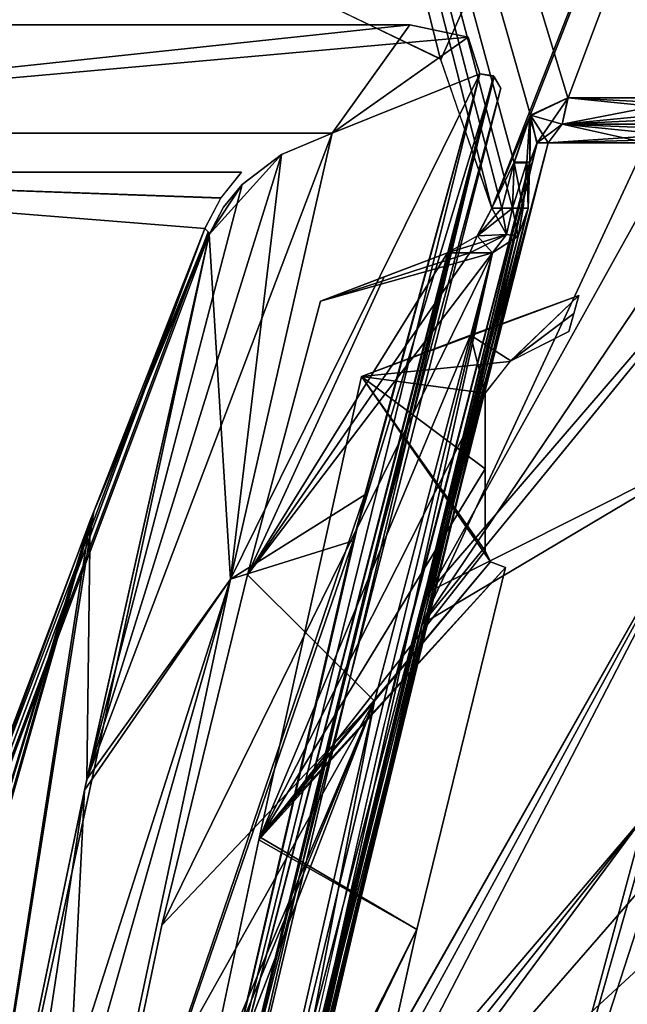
# Model space of a CAD drawing. Header units: millimetres. Extents: x -137 to 239, y -69 to 620.
# Tile 88 of 100: x -63 to -52, y 562 to 580. Entities that reach past the tile are written whole.
import ezdxf

# ---------------------------------------------------------------- set-up
doc = ezdxf.new("R2010")
doc.units = ezdxf.units.MM
doc.header["$LTSCALE"] = 65.185185
for name, color, linetype in [('1248', 7, 'CONTINUOUS'), ('233', 7, 'CONTINUOUS'), ('234', 7, 'CONTINUOUS'), ('235', 7, 'CONTINUOUS'), ('236', 7, 'CONTINUOUS'), ('237', 7, 'CONTINUOUS'), ('238', 7, 'CONTINUOUS'), ('243', 7, 'CONTINUOUS'), ('244', 7, 'CONTINUOUS'), ('254', 7, 'CONTINUOUS'), ('255', 7, 'CONTINUOUS'), ('258', 7, 'CONTINUOUS'), ('295', 7, 'CONTINUOUS'), ('299', 7, 'CONTINUOUS'), ('300', 7, 'CONTINUOUS'), ('301', 7, 'CONTINUOUS'), ('302', 7, 'CONTINUOUS'), ('304', 7, 'CONTINUOUS'), ('305', 7, 'CONTINUOUS'), ('306', 7, 'CONTINUOUS'), ('507', 7, 'CONTINUOUS'), ('508', 7, 'CONTINUOUS'), ('513', 7, 'CONTINUOUS'), ('517', 7, 'CONTINUOUS'), ('523', 7, 'CONTINUOUS'), ('531', 7, 'CONTINUOUS'), ('536', 7, 'CONTINUOUS'), ('537', 7, 'CONTINUOUS'), ('567', 7, 'CONTINUOUS'), ('571', 7, 'CONTINUOUS'), ('718', 7, 'CONTINUOUS')]:
    doc.layers.add(name, color=color, linetype=linetype)

msp = doc.modelspace()

# ---------------------------------------------------------------- linework, layer by layer
at = {"layer": '1248', "color": 7, "linetype": 'Continuous'}
for points in [[(-52.899, 575.025, -54.65), (-54.936, 574.282, -54.65), (-54.181, 573.796, -56.677), (-52.899, 575.025, -54.65)], [(-52.993, 574.69, -55.459), (-52.899, 575.025, -54.65), (-54.181, 573.796, -56.677), (-52.993, 574.69, -55.459)], [(-53.089, 574.349, -56.271), (-52.993, 574.69, -55.459), (-54.181, 573.796, -56.677), (-53.089, 574.349, -56.271)], [(-54.936, 574.282, -54.65), (-56.986, 573.502, -54.65), (-58.918, 564.779, -72.429), (-54.936, 574.282, -54.65)], [(-54.664, 573.189, -57.773), (-54.936, 574.282, -54.65), (-58.918, 564.779, -72.429), (-54.664, 573.189, -57.773)], [(-54.181, 573.796, -56.677), (-54.936, 574.282, -54.65), (-54.664, 573.189, -57.773), (-54.181, 573.796, -56.677)], [(-54.664, 571.763, -61.263), (-54.664, 573.189, -57.773), (-58.918, 564.779, -72.429), (-54.664, 571.763, -61.263)], [(-54.664, 570.219, -64.794), (-54.664, 571.763, -61.263), (-58.918, 564.779, -72.429), (-54.664, 570.219, -64.794)], [(-54.559, 570.009, -65.347), (-54.664, 570.219, -64.794), (-58.918, 564.779, -72.429), (-54.559, 570.009, -65.347)], [(-54.277, 569.907, -65.803), (-54.559, 570.009, -65.347), (-58.918, 564.779, -72.429), (-54.277, 569.907, -65.803)], [(-55.951, 563.091, -77.78), (-54.277, 569.907, -65.803), (-58.918, 564.779, -72.429), (-55.951, 563.091, -77.78)], [(-61.714, 551.611, -91.483), (-55.951, 563.091, -77.78), (-58.918, 564.779, -72.429), (-61.714, 551.611, -91.483)], [(-61.645, 551.393, -91.826), (-55.951, 563.091, -77.78), (-61.714, 551.476, -91.667), (-61.645, 551.393, -91.826)], [(-61.714, 551.476, -91.667), (-55.951, 563.091, -77.78), (-61.714, 551.611, -91.483), (-61.714, 551.476, -91.667)], [(-57.901, 554.329, -90.219), (-55.951, 563.091, -77.78), (-61.645, 551.393, -91.826), (-57.901, 554.329, -90.219)]]:
    msp.add_3dface(points, dxfattribs=at)
at = {"layer": '233', "color": 7, "linetype": 'Continuous'}
for points in [[(-59.136, 569.769, 65.985), (-60.748, 563.169, 77.489), (-54.525, 575.828, 55.756), (-59.136, 569.769, 65.985)], [(-54.525, 575.828, 55.756), (-60.748, 563.169, 77.489), (-56.742, 567.389, 72.844), (-54.525, 575.828, 55.756)], [(-56.564, 575.38, 54.915), (-59.136, 569.769, 65.985), (-55.372, 575.828, 54.915), (-56.564, 575.38, 54.915)], [(-55.372, 575.828, 54.915), (-59.136, 569.769, 65.985), (-54.95, 575.828, 55.337), (-55.372, 575.828, 54.915)], [(-54.95, 575.828, 55.337), (-59.136, 569.769, 65.985), (-54.525, 575.828, 55.756), (-54.95, 575.828, 55.337)], [(-57.76, 574.919, 54.916), (-59.136, 569.769, 65.985), (-56.564, 575.38, 54.915), (-57.76, 574.919, 54.916)], [(-62.808, 553.147, 91.558), (-62.802, 552.658, 92.233), (-56.742, 567.389, 72.844), (-62.808, 553.147, 91.558)], [(-61.723, 558.502, 84.475), (-62.808, 553.147, 91.558), (-56.742, 567.389, 72.844), (-61.723, 558.502, 84.475)], [(-62.802, 552.658, 92.233), (-62.549, 552.373, 92.791), (-56.742, 567.389, 72.844), (-62.802, 552.658, 92.233)], [(-56.742, 567.389, 72.844), (-62.549, 552.373, 92.791), (-59.531, 555.148, 90.962), (-56.742, 567.389, 72.844)], [(-60.748, 563.169, 77.489), (-61.723, 558.502, 84.475), (-56.742, 567.389, 72.844), (-60.748, 563.169, 77.489)]]:
    msp.add_3dface(points, dxfattribs=at)
at = {"layer": '234', "color": 7, "linetype": 'Continuous'}
for points in [[(-54.525, 575.828, -55.756), (-56.742, 567.389, -72.844), (-59.136, 569.769, -65.985), (-54.525, 575.828, -55.756)], [(-57.76, 574.919, -54.916), (-54.525, 575.828, -55.756), (-59.136, 569.769, -65.985), (-57.76, 574.919, -54.916)], [(-54.95, 575.828, -55.337), (-54.525, 575.828, -55.756), (-57.76, 574.919, -54.916), (-54.95, 575.828, -55.337)], [(-55.372, 575.828, -54.915), (-54.95, 575.828, -55.337), (-57.76, 574.919, -54.916), (-55.372, 575.828, -54.915)], [(-56.564, 575.38, -54.915), (-55.372, 575.828, -54.915), (-57.76, 574.919, -54.916), (-56.564, 575.38, -54.915)], [(-59.136, 569.769, -65.985), (-56.742, 567.389, -72.844), (-60.747, 563.171, -77.485), (-59.136, 569.769, -65.985)], [(-56.742, 567.389, -72.844), (-59.531, 555.148, -90.962), (-61.724, 558.502, -84.475), (-56.742, 567.389, -72.844)], [(-60.747, 563.171, -77.485), (-56.742, 567.389, -72.844), (-61.724, 558.502, -84.475), (-60.747, 563.171, -77.485)]]:
    msp.add_3dface(points, dxfattribs=at)
at = {"layer": '235', "color": 7, "linetype": 'Continuous'}
for points in [[(-56.327, 567.191, -75.112), (-59.053, 555.392, -91.289), (-53.856, 576.67, -56.188), (-56.327, 567.191, -75.112)], [(-53.856, 576.67, -56.188), (-59.053, 555.392, -91.289), (-54.041, 576.144, -55.945), (-53.856, 576.67, -56.188)], [(-59.531, 555.148, -90.962), (-54.525, 575.828, -55.756), (-54.041, 576.144, -55.945), (-59.531, 555.148, -90.962)], [(-59.053, 555.392, -91.289), (-59.531, 555.148, -90.962), (-54.041, 576.144, -55.945), (-59.053, 555.392, -91.289)], [(-59.531, 555.148, -90.962), (-56.742, 567.389, -72.844), (-54.525, 575.828, -55.756), (-59.531, 555.148, -90.962)], [(-58.897, 555.851, -91.675), (-59.053, 555.392, -91.289), (-56.327, 567.191, -75.112), (-58.897, 555.851, -91.675)]]:
    msp.add_3dface(points, dxfattribs=at)
at = {"layer": '236', "color": 7, "linetype": 'Continuous'}
for points in [[(-53.685, 577.9, -56.198), (-53.476, 577.901, -56.647), (-58.775, 557.048, -91.894), (-53.685, 577.9, -56.198)], [(-58.775, 557.048, -91.894), (-53.476, 577.901, -56.647), (-55.852, 568.838, -74.871), (-58.775, 557.048, -91.894)], [(-53.823, 577.54, -56.166), (-53.685, 577.9, -56.198), (-58.775, 557.048, -91.894), (-53.823, 577.54, -56.166)], [(-56.396, 567.662, -75.808), (-53.823, 577.54, -56.166), (-58.864, 556.793, -91.68), (-56.396, 567.662, -75.808)], [(-58.864, 556.793, -91.68), (-53.823, 577.54, -56.166), (-58.775, 557.048, -91.894), (-58.864, 556.793, -91.68)], [(-58.507, 557.196, -92.054), (-58.775, 557.048, -91.894), (-55.852, 568.838, -74.871), (-58.507, 557.196, -92.054)]]:
    msp.add_3dface(points, dxfattribs=at)
at = {"layer": '237', "color": 7, "linetype": 'Continuous'}
for points in [[(-49.739, 577.901, -59.954), (-48.447, 577.901, -61.003), (-55.852, 568.838, -74.871), (-49.739, 577.901, -59.954)], [(-55.852, 568.838, -74.871), (-48.447, 577.901, -61.003), (-49.919, 572.367, -72.238), (-55.852, 568.838, -74.871)], [(-53.476, 577.901, -56.647), (-51.634, 577.901, -58.331), (-55.852, 568.838, -74.871), (-53.476, 577.901, -56.647)], [(-51.634, 577.901, -58.331), (-49.739, 577.901, -59.954), (-55.852, 568.838, -74.871), (-51.634, 577.901, -58.331)], [(-58.507, 557.196, -92.054), (-55.852, 568.838, -74.871), (-49.919, 572.367, -72.238), (-58.507, 557.196, -92.054)], [(-51.651, 565.245, -84.055), (-58.507, 557.196, -92.054), (-49.919, 572.367, -72.238), (-51.651, 565.245, -84.055)], [(-58.507, 557.196, -92.054), (-51.651, 565.245, -84.055), (-58.452, 556.734, -92.74), (-58.507, 557.196, -92.054)], [(-58.452, 556.734, -92.74), (-51.651, 565.245, -84.055), (-58.117, 556.504, -93.27), (-58.452, 556.734, -92.74)], [(-51.651, 565.245, -84.055), (-51.566, 564.048, -86.047), (-58.117, 556.504, -93.27), (-51.651, 565.245, -84.055)], [(-51.566, 564.048, -86.047), (-50.668, 563.38, -87.628), (-58.117, 556.504, -93.27), (-51.566, 564.048, -86.047)], [(-58.117, 556.504, -93.27), (-50.668, 563.38, -87.628), (-54.317, 555.358, -97.069), (-58.117, 556.504, -93.27)], [(-50.668, 563.38, -87.628), (-48.556, 562.775, -89.739), (-54.317, 555.358, -97.069), (-50.668, 563.38, -87.628)], [(-48.556, 562.775, -89.739), (-46.454, 562.104, -91.841), (-54.317, 555.358, -97.069), (-48.556, 562.775, -89.739)], [(-54.317, 555.358, -97.069), (-46.454, 562.104, -91.841), (-50.552, 553.99, -100.832), (-54.317, 555.358, -97.069)]]:
    msp.add_3dface(points, dxfattribs=at)
at = {"layer": '238', "color": 7, "linetype": 'Continuous'}
for points in [[(-49.92, 572.367, 72.237), (-48.448, 577.901, 61.002), (-55.704, 569.458, 73.796), (-49.92, 572.367, 72.237)], [(-55.704, 569.458, 73.796), (-48.448, 577.901, 61.002), (-51.009, 577.901, 58.877), (-55.704, 569.458, 73.796)], [(-53.477, 577.901, 56.645), (-55.704, 569.458, 73.796), (-51.009, 577.901, 58.877), (-53.477, 577.901, 56.645)], [(-58.453, 556.735, 92.737), (-49.92, 572.367, 72.237), (-58.507, 557.22, 92.019), (-58.453, 556.735, 92.737)], [(-58.507, 557.22, 92.019), (-49.92, 572.367, 72.237), (-55.704, 569.458, 73.796), (-58.507, 557.22, 92.019)], [(-58.117, 556.504, 93.27), (-49.92, 572.367, 72.237), (-58.453, 556.735, 92.737), (-58.117, 556.504, 93.27)], [(-51.652, 565.243, 84.057), (-49.92, 572.367, 72.237), (-58.117, 556.504, 93.27), (-51.652, 565.243, 84.057)], [(-54.317, 555.358, 97.069), (-51.652, 565.243, 84.057), (-58.117, 556.504, 93.27), (-54.317, 555.358, 97.069)], [(-51.705, 564.526, 85.195), (-51.652, 565.243, 84.057), (-54.317, 555.358, 97.069), (-51.705, 564.526, 85.195)], [(-51.526, 563.977, 86.184), (-51.705, 564.526, 85.195), (-54.317, 555.358, 97.069), (-51.526, 563.977, 86.184)], [(-50.668, 563.38, 87.628), (-51.526, 563.977, 86.184), (-54.317, 555.358, 97.069), (-50.668, 563.38, 87.628)], [(-48.556, 562.775, 89.739), (-50.668, 563.38, 87.628), (-54.317, 555.358, 97.069), (-48.556, 562.775, 89.739)], [(-50.552, 553.99, 100.833), (-48.556, 562.775, 89.739), (-54.317, 555.358, 97.069), (-50.552, 553.99, 100.833)]]:
    msp.add_3dface(points, dxfattribs=at)
at = {"layer": '243', "color": 7, "linetype": 'Continuous'}
for points in [[(-53.856, 576.673, 56.189), (-54.04, 576.145, 55.946), (-59.053, 555.392, 91.289), (-53.856, 576.673, 56.189)], [(-58.897, 555.851, 91.675), (-53.856, 576.673, 56.189), (-59.053, 555.392, 91.289), (-58.897, 555.851, 91.675)], [(-56.377, 566.986, 75.454), (-53.856, 576.673, 56.189), (-58.897, 555.851, 91.675), (-56.377, 566.986, 75.454)], [(-54.04, 576.145, 55.946), (-54.525, 575.828, 55.756), (-59.053, 555.392, 91.289), (-54.04, 576.145, 55.946)], [(-54.525, 575.828, 55.756), (-56.742, 567.389, 72.844), (-59.053, 555.392, 91.289), (-54.525, 575.828, 55.756)], [(-56.742, 567.389, 72.844), (-59.531, 555.148, 90.962), (-59.053, 555.392, 91.289), (-56.742, 567.389, 72.844)]]:
    msp.add_3dface(points, dxfattribs=at)
at = {"layer": '244', "color": 7, "linetype": 'Continuous'}
for points in [[(-58.507, 557.22, 92.019), (-53.689, 577.896, 56.192), (-58.775, 557.049, 91.894), (-58.507, 557.22, 92.019)], [(-53.689, 577.896, 56.192), (-53.823, 577.531, 56.169), (-58.775, 557.049, 91.894), (-53.689, 577.896, 56.192)], [(-58.507, 557.22, 92.019), (-55.704, 569.458, 73.796), (-53.689, 577.896, 56.192), (-58.507, 557.22, 92.019)], [(-55.704, 569.458, 73.796), (-53.477, 577.901, 56.645), (-53.689, 577.896, 56.192), (-55.704, 569.458, 73.796)], [(-58.775, 557.049, 91.894), (-53.823, 577.531, 56.169), (-58.864, 556.793, 91.68), (-58.775, 557.049, 91.894)], [(-58.864, 556.793, 91.68), (-53.823, 577.531, 56.169), (-56.595, 566.836, 77.177), (-58.864, 556.793, 91.68)]]:
    msp.add_3dface(points, dxfattribs=at)
at = {"layer": '254', "color": 7, "linetype": 'Continuous'}
for points in [[(-54.539, 576.671, 54.991), (-54.346, 576.671, 55.183), (-65.457, 619.43, 37.792), (-54.539, 576.671, 54.991)], [(-54.539, 576.671, 54.991), (-65.457, 619.43, 37.792), (-55.509, 579.487, 53.836), (-54.539, 576.671, 54.991)], [(-54.346, 576.671, 55.183), (-54.151, 576.67, 55.374), (-65.457, 619.43, 37.792), (-54.346, 576.671, 55.183)], [(-65.457, 619.43, 37.792), (-54.151, 576.67, 55.374), (-54.119, 577.523, 55.353), (-65.457, 619.43, 37.792)], [(-43.405, 589.971, 63.443), (-65.457, 619.43, 37.792), (-48.112, 578.746, 60.579), (-43.405, 589.971, 63.443)], [(-48.112, 578.746, 60.579), (-65.457, 619.43, 37.792), (-50.655, 578.746, 58.469), (-48.112, 578.746, 60.579)], [(-50.655, 578.746, 58.469), (-65.457, 619.43, 37.792), (-53.106, 578.746, 56.252), (-50.655, 578.746, 58.469)], [(-53.106, 578.746, 56.252), (-65.457, 619.43, 37.792), (-53.808, 578.422, 55.6), (-53.106, 578.746, 56.252)], [(-53.808, 578.422, 55.6), (-65.457, 619.43, 37.792), (-54.119, 577.523, 55.353), (-53.808, 578.422, 55.6)], [(-55.509, 579.487, 53.836), (-65.457, 619.43, 37.792), (-58.24, 580.798, 50.781), (-55.509, 579.487, 53.836)], [(-58.24, 580.798, -50.781), (-37.792, 619.43, -65.457), (-55.497, 579.472, -53.849), (-58.24, 580.798, -50.781)], [(-55.497, 579.472, -53.849), (-37.792, 619.43, -65.457), (-54.539, 576.671, -54.991), (-55.497, 579.472, -53.849)], [(-54.539, 576.671, -54.991), (-37.792, 619.43, -65.457), (-53.82, 578.405, -55.59), (-54.539, 576.671, -54.991)], [(-53.82, 578.405, -55.59), (-37.792, 619.43, -65.457), (-53.103, 578.746, -56.255), (-53.82, 578.405, -55.59)], [(-53.103, 578.746, -56.255), (-37.792, 619.43, -65.457), (-50.654, 578.746, -58.47), (-53.103, 578.746, -56.255)], [(-54.119, 577.534, -55.352), (-54.539, 576.671, -54.991), (-53.82, 578.405, -55.59), (-54.119, 577.534, -55.352)], [(-54.346, 576.671, -55.183), (-54.539, 576.671, -54.991), (-54.119, 577.534, -55.352), (-54.346, 576.671, -55.183)], [(-54.151, 576.67, -55.374), (-54.346, 576.671, -55.183), (-54.119, 577.534, -55.352), (-54.151, 576.67, -55.374)]]:
    msp.add_3dface(points, dxfattribs=at)
at = {"layer": '255', "color": 7, "linetype": 'Continuous'}
for points in [[(-48.112, 578.746, 60.579), (-50.655, 578.746, 58.469), (-53.212, 578.254, 56.364), (-48.112, 578.746, 60.579)], [(-48.14, 578.488, 60.615), (-48.112, 578.746, 60.579), (-53.212, 578.254, 56.364), (-48.14, 578.488, 60.615)], [(-50.655, 578.746, 58.469), (-53.106, 578.746, 56.252), (-53.212, 578.254, 56.364), (-50.655, 578.746, 58.469)], [(-48.209, 578.251, 60.702), (-48.14, 578.488, 60.615), (-53.212, 578.254, 56.364), (-48.209, 578.251, 60.702)], [(-53.477, 577.901, 56.645), (-48.209, 578.251, 60.702), (-53.212, 578.254, 56.364), (-53.477, 577.901, 56.645)], [(-53.477, 577.901, 56.645), (-48.314, 578.051, 60.834), (-48.209, 578.251, 60.702), (-53.477, 577.901, 56.645)], [(-53.477, 577.901, 56.645), (-51.009, 577.901, 58.877), (-48.314, 578.051, 60.834), (-53.477, 577.901, 56.645)]]:
    msp.add_3dface(points, dxfattribs=at)
at = {"layer": '258', "color": 7, "linetype": 'Continuous'}
for points in [[(-53.103, 578.746, -56.255), (-48.209, 578.251, -60.702), (-53.212, 578.251, -56.368), (-53.103, 578.746, -56.255)], [(-53.103, 578.746, -56.255), (-50.654, 578.746, -58.47), (-48.14, 578.488, -60.615), (-53.103, 578.746, -56.255)], [(-53.103, 578.746, -56.255), (-48.14, 578.488, -60.615), (-48.209, 578.251, -60.702), (-53.103, 578.746, -56.255)], [(-53.476, 577.901, -56.647), (-53.212, 578.251, -56.368), (-51.634, 577.901, -58.331), (-53.476, 577.901, -56.647)], [(-48.209, 578.251, -60.702), (-48.314, 578.051, -60.834), (-53.212, 578.251, -56.368), (-48.209, 578.251, -60.702)], [(-53.212, 578.251, -56.368), (-48.314, 578.051, -60.834), (-49.739, 577.901, -59.954), (-53.212, 578.251, -56.368)], [(-51.634, 577.901, -58.331), (-53.212, 578.251, -56.368), (-49.739, 577.901, -59.954), (-51.634, 577.901, -58.331)]]:
    msp.add_3dface(points, dxfattribs=at)
at = {"layer": '295', "color": 7, "linetype": 'Continuous'}
for points in [[(-54.539, 576.671, 54.991), (-54.809, 576.149, 54.969), (-54.346, 576.671, 55.183), (-54.539, 576.671, 54.991)], [(-54.346, 576.671, 55.183), (-54.809, 576.149, 54.969), (-54.151, 576.67, 55.374), (-54.346, 576.671, 55.183)], [(-54.151, 576.67, 55.374), (-54.809, 576.149, 54.969), (-54.261, 576.175, 55.486), (-54.151, 576.67, 55.374)], [(-55.372, 575.828, 54.915), (-54.95, 575.828, 55.337), (-54.261, 576.175, 55.486), (-55.372, 575.828, 54.915)], [(-54.809, 576.149, 54.969), (-55.372, 575.828, 54.915), (-54.261, 576.175, 55.486), (-54.809, 576.149, 54.969)], [(-54.95, 575.828, 55.337), (-54.525, 575.828, 55.756), (-54.261, 576.175, 55.486), (-54.95, 575.828, 55.337)]]:
    msp.add_3dface(points, dxfattribs=at)
at = {"layer": '299', "color": 7, "linetype": 'Continuous'}
for points in [[(-53.106, 578.746, 56.252), (-53.808, 578.422, 55.6), (-53.212, 578.254, 56.364), (-53.106, 578.746, 56.252)], [(-53.808, 578.422, 55.6), (-54.119, 577.523, 55.353), (-53.823, 577.531, 56.169), (-53.808, 578.422, 55.6)], [(-53.689, 577.896, 56.192), (-53.808, 578.422, 55.6), (-53.823, 577.531, 56.169), (-53.689, 577.896, 56.192)], [(-53.808, 578.422, 55.6), (-53.477, 577.901, 56.645), (-53.212, 578.254, 56.364), (-53.808, 578.422, 55.6)], [(-53.477, 577.901, 56.645), (-53.808, 578.422, 55.6), (-53.689, 577.896, 56.192), (-53.477, 577.901, 56.645)], [(-53.823, 577.531, 56.169), (-54.119, 577.523, 55.353), (-53.878, 577.523, 55.727), (-53.823, 577.531, 56.169)]]:
    msp.add_3dface(points, dxfattribs=at)
at = {"layer": '300', "color": 7, "linetype": 'Continuous'}
for points in [[(-54.119, 577.523, 55.353), (-54.151, 576.67, 55.374), (-53.95, 576.671, 55.654), (-54.119, 577.523, 55.353)], [(-53.878, 577.523, 55.727), (-54.119, 577.523, 55.353), (-53.95, 576.671, 55.654), (-53.878, 577.523, 55.727)], [(-53.856, 576.672, 55.987), (-53.878, 577.523, 55.727), (-53.95, 576.671, 55.654), (-53.856, 576.672, 55.987)], [(-53.823, 577.531, 56.169), (-53.878, 577.523, 55.727), (-53.839, 577.102, 56.179), (-53.823, 577.531, 56.169)], [(-53.839, 577.102, 56.179), (-53.878, 577.523, 55.727), (-53.856, 576.673, 56.189), (-53.839, 577.102, 56.179)], [(-53.856, 576.673, 56.189), (-53.878, 577.523, 55.727), (-53.856, 576.672, 55.987), (-53.856, 576.673, 56.189)]]:
    msp.add_3dface(points, dxfattribs=at)
at = {"layer": '301', "color": 7, "linetype": 'Continuous'}
for points in [[(-54.151, 576.67, 55.374), (-54.261, 576.175, 55.486), (-54.04, 576.145, 55.946), (-54.151, 576.67, 55.374)], [(-54.151, 576.67, 55.374), (-53.856, 576.673, 56.189), (-53.95, 576.671, 55.654), (-54.151, 576.67, 55.374)], [(-53.856, 576.673, 56.189), (-54.151, 576.67, 55.374), (-54.04, 576.145, 55.946), (-53.856, 576.673, 56.189)], [(-53.856, 576.673, 56.189), (-53.856, 576.672, 55.987), (-53.95, 576.671, 55.654), (-53.856, 576.673, 56.189)], [(-54.261, 576.175, 55.486), (-54.525, 575.828, 55.756), (-54.04, 576.145, 55.946), (-54.261, 576.175, 55.486)]]:
    msp.add_3dface(points, dxfattribs=at)
at = {"layer": '302', "color": 7, "linetype": 'Continuous'}
for points in [[(-54.539, 576.671, -54.991), (-54.26, 576.176, -55.485), (-54.81, 576.148, -54.969), (-54.539, 576.671, -54.991)], [(-54.539, 576.671, -54.991), (-54.346, 576.671, -55.183), (-54.26, 576.176, -55.485), (-54.539, 576.671, -54.991)], [(-54.346, 576.671, -55.183), (-54.151, 576.67, -55.374), (-54.26, 576.176, -55.485), (-54.346, 576.671, -55.183)], [(-54.26, 576.176, -55.485), (-54.525, 575.828, -55.756), (-54.81, 576.148, -54.969), (-54.26, 576.176, -55.485)], [(-54.95, 575.828, -55.337), (-55.372, 575.828, -54.915), (-54.81, 576.148, -54.969), (-54.95, 575.828, -55.337)], [(-54.525, 575.828, -55.756), (-54.95, 575.828, -55.337), (-54.81, 576.148, -54.969), (-54.525, 575.828, -55.756)]]:
    msp.add_3dface(points, dxfattribs=at)
at = {"layer": '304', "color": 7, "linetype": 'Continuous'}
for points in [[(-54.151, 576.67, -55.374), (-54.041, 576.144, -55.945), (-54.26, 576.176, -55.485), (-54.151, 576.67, -55.374)], [(-54.041, 576.144, -55.945), (-54.151, 576.67, -55.374), (-53.949, 576.671, -55.655), (-54.041, 576.144, -55.945)], [(-53.856, 576.67, -56.188), (-54.041, 576.144, -55.945), (-53.856, 576.671, -55.987), (-53.856, 576.67, -56.188)], [(-53.856, 576.671, -55.987), (-54.041, 576.144, -55.945), (-53.949, 576.671, -55.655), (-53.856, 576.671, -55.987)], [(-54.041, 576.144, -55.945), (-54.525, 575.828, -55.756), (-54.26, 576.176, -55.485), (-54.041, 576.144, -55.945)]]:
    msp.add_3dface(points, dxfattribs=at)
at = {"layer": '305', "color": 7, "linetype": 'Continuous'}
for points in [[(-54.151, 576.67, -55.374), (-54.119, 577.534, -55.352), (-53.878, 577.534, -55.727), (-54.151, 576.67, -55.374)], [(-54.151, 576.67, -55.374), (-53.878, 577.534, -55.727), (-53.949, 576.671, -55.655), (-54.151, 576.67, -55.374)], [(-53.878, 577.534, -55.727), (-53.856, 576.671, -55.987), (-53.949, 576.671, -55.655), (-53.878, 577.534, -55.727)], [(-53.878, 577.534, -55.727), (-53.823, 577.54, -56.166), (-53.856, 576.671, -55.987), (-53.878, 577.534, -55.727)], [(-53.856, 576.671, -55.987), (-53.823, 577.54, -56.166), (-53.839, 577.105, -56.177), (-53.856, 576.671, -55.987)], [(-53.856, 576.67, -56.188), (-53.856, 576.671, -55.987), (-53.839, 577.105, -56.177), (-53.856, 576.67, -56.188)]]:
    msp.add_3dface(points, dxfattribs=at)
at = {"layer": '306', "color": 7, "linetype": 'Continuous'}
for points in [[(-53.82, 578.405, -55.59), (-53.103, 578.746, -56.255), (-53.685, 577.9, -56.198), (-53.82, 578.405, -55.59)], [(-53.103, 578.746, -56.255), (-53.212, 578.251, -56.368), (-53.685, 577.9, -56.198), (-53.103, 578.746, -56.255)], [(-54.119, 577.534, -55.352), (-53.82, 578.405, -55.59), (-53.878, 577.534, -55.727), (-54.119, 577.534, -55.352)], [(-53.82, 578.405, -55.59), (-53.823, 577.54, -56.166), (-53.878, 577.534, -55.727), (-53.82, 578.405, -55.59)], [(-53.823, 577.54, -56.166), (-53.82, 578.405, -55.59), (-53.685, 577.9, -56.198), (-53.823, 577.54, -56.166)], [(-53.212, 578.251, -56.368), (-53.476, 577.901, -56.647), (-53.685, 577.9, -56.198), (-53.212, 578.251, -56.368)]]:
    msp.add_3dface(points, dxfattribs=at)
at = {"layer": '507', "color": 7, "linetype": 'Continuous'}
for points in [[(-71.43, 580.124, -17.021), (-56.078, 580.124, -47.404), (-75.234, 578.082, -18.802), (-71.43, 580.124, -17.021)], [(-75.234, 578.082, -18.802), (-56.078, 580.124, -47.404), (-54.985, 579.889, -49.399), (-75.234, 578.082, -18.802)], [(-56.078, 580.124, 47.404), (-71.43, 580.124, 17.021), (-75.234, 578.082, 18.802), (-56.078, 580.124, 47.404)], [(-57.543, 578.082, 51.985), (-56.078, 580.124, 47.404), (-75.234, 578.082, 18.802), (-57.543, 578.082, 51.985)], [(-54.985, 579.889, 49.401), (-56.078, 580.124, 47.404), (-57.543, 578.082, 51.985), (-54.985, 579.889, 49.401)], [(-57.543, 578.082, -51.985), (-75.234, 578.082, -18.802), (-54.985, 579.889, -49.399), (-57.543, 578.082, -51.985)], [(-54.764, 579.199, 51.725), (-54.985, 579.889, 49.401), (-57.543, 578.082, 51.985), (-54.764, 579.199, 51.725)], [(-54.764, 579.199, -51.725), (-57.543, 578.082, -51.985), (-54.985, 579.889, -49.399), (-54.764, 579.199, -51.725)], [(-56.926, 571.273, 69.189), (-54.764, 579.199, 51.725), (-59.453, 569.687, 70.347), (-56.926, 571.273, 69.189)], [(-59.453, 569.687, 70.347), (-54.764, 579.199, 51.725), (-57.543, 578.082, 51.985), (-59.453, 569.687, 70.347)], [(-59.453, 569.688, -70.344), (-57.543, 578.082, -51.985), (-54.764, 579.199, -51.725), (-59.453, 569.688, -70.344)], [(-57.145, 570.407, -70.792), (-59.453, 569.688, -70.344), (-54.764, 579.199, -51.725), (-57.145, 570.407, -70.792)], [(-60.316, 556.676, 91.619), (-56.926, 571.273, 69.189), (-62.783, 554.018, 93.668), (-60.316, 556.676, 91.619)], [(-62.783, 554.018, 93.668), (-56.926, 571.273, 69.189), (-59.453, 569.687, 70.347), (-62.783, 554.018, 93.668)], [(-62.783, 554.018, -93.668), (-59.453, 569.688, -70.344), (-57.145, 570.407, -70.792), (-62.783, 554.018, -93.668)], [(-60.316, 556.676, -91.619), (-62.783, 554.018, -93.668), (-57.145, 570.407, -70.792), (-60.316, 556.676, -91.619)]]:
    msp.add_3dface(points, dxfattribs=at)
at = {"layer": '508', "color": 7, "linetype": 'Continuous'}
for points in [[(-62.024, 570.957, -49.233), (-59.854, 576.176, -50.588), (-64.935, 552.572, -92.126), (-62.024, 570.957, -49.233)], [(-64.935, 552.572, -92.126), (-59.854, 576.176, -50.588), (-62.204, 565.713, -72.876), (-64.935, 552.572, -92.126)], [(-74.539, 537.907, -39.55), (-62.024, 570.957, -49.233), (-95.118, 461.858, -57.243), (-74.539, 537.907, -39.55)], [(-95.118, 461.858, -57.243), (-62.024, 570.957, -49.233), (-85.295, 489.534, -102.506), (-95.118, 461.858, -57.243)], [(-85.295, 489.534, -102.506), (-62.024, 570.957, -49.233), (-64.935, 552.572, -92.126), (-85.295, 489.534, -102.506)]]:
    msp.add_3dface(points, dxfattribs=at)
at = {"layer": '513', "color": 7, "linetype": 'Continuous'}
for points in [[(-78.234, 527.195, -35.77), (-73.219, 577.349, -27.117), (-59.938, 576.285, -50.3), (-78.234, 527.195, -35.77)], [(-78.224, 527.223, 35.779), (-59.938, 576.285, 50.3), (-73.219, 577.349, 27.117), (-78.224, 527.223, 35.779)], [(-73.219, 577.349, 27.117), (-59.938, 576.285, 50.3), (-59.637, 576.86, 50.517), (-73.219, 577.349, 27.117)], [(-73.219, 577.349, -27.117), (-59.244, 577.349, -50.858), (-59.636, 576.862, -50.518), (-73.219, 577.349, -27.117)], [(-59.938, 576.285, -50.3), (-73.219, 577.349, -27.117), (-59.636, 576.862, -50.518), (-59.938, 576.285, -50.3)], [(-59.244, 577.349, 50.858), (-73.219, 577.349, 27.117), (-59.637, 576.86, 50.517), (-59.244, 577.349, 50.858)]]:
    msp.add_3dface(points, dxfattribs=at)
at = {"layer": '517', "color": 7, "linetype": 'Continuous'}
for points in [[(-57.543, 578.082, -51.985), (-59.453, 569.688, -70.344), (-58.496, 577.68, -51.614), (-57.543, 578.082, -51.985)], [(-59.453, 569.688, -70.344), (-59.854, 576.176, -50.588), (-58.496, 577.68, -51.614), (-59.453, 569.688, -70.344)], [(-58.496, 577.68, -51.614), (-59.854, 576.176, -50.588), (-59.234, 577.118, -51.097), (-58.496, 577.68, -51.614)], [(-59.234, 577.118, -51.097), (-59.854, 576.176, -50.588), (-59.584, 576.689, -50.78), (-59.234, 577.118, -51.097)], [(-62.204, 565.713, -72.876), (-59.854, 576.176, -50.588), (-59.453, 569.688, -70.344), (-62.204, 565.713, -72.876)], [(-62.783, 554.018, -93.668), (-62.204, 565.713, -72.876), (-59.453, 569.688, -70.344), (-62.783, 554.018, -93.668)], [(-64.935, 552.572, -92.126), (-62.204, 565.713, -72.876), (-64.067, 553.473, -93.008), (-64.935, 552.572, -92.126)], [(-62.204, 565.713, -72.876), (-62.783, 554.018, -93.668), (-64.067, 553.473, -93.008), (-62.204, 565.713, -72.876)]]:
    msp.add_3dface(points, dxfattribs=at)
at = {"layer": '523', "color": 7, "linetype": 'Continuous'}
for points in [[(-59.854, 576.176, 50.588), (-62.092, 570.792, 49.19), (-62.159, 565.92, 72.513), (-59.854, 576.176, 50.588)], [(-62.092, 570.792, 49.19), (-77.533, 529.145, 36.651), (-95.113, 461.878, 57.242), (-62.092, 570.792, 49.19)], [(-62.092, 570.792, 49.19), (-95.113, 461.878, 57.242), (-84.41, 492.927, 102.063), (-62.092, 570.792, 49.19)], [(-64.935, 552.572, 92.126), (-62.092, 570.792, 49.19), (-84.41, 492.927, 102.063), (-64.935, 552.572, 92.126)], [(-62.159, 565.92, 72.513), (-62.092, 570.792, 49.19), (-64.935, 552.572, 92.126), (-62.159, 565.92, 72.513)]]:
    msp.add_3dface(points, dxfattribs=at)
at = {"layer": '531', "color": 7, "linetype": 'Continuous'}
for points in [[(-62.159, 565.92, 72.513), (-59.453, 569.687, 70.347), (-57.543, 578.082, 51.985), (-62.159, 565.92, 72.513)], [(-62.159, 565.92, 72.513), (-57.543, 578.082, 51.985), (-58.496, 577.68, 51.614), (-62.159, 565.92, 72.513)], [(-59.234, 577.118, 51.097), (-62.159, 565.92, 72.513), (-58.496, 577.68, 51.614), (-59.234, 577.118, 51.097)], [(-59.854, 576.176, 50.588), (-62.159, 565.92, 72.513), (-59.234, 577.118, 51.097), (-59.854, 576.176, 50.588)], [(-59.854, 576.176, 50.588), (-59.234, 577.118, 51.097), (-59.583, 576.691, 50.781), (-59.854, 576.176, 50.588)], [(-62.159, 565.92, 72.513), (-64.935, 552.572, 92.126), (-59.453, 569.687, 70.347), (-62.159, 565.92, 72.513)], [(-59.453, 569.687, 70.347), (-64.935, 552.572, 92.126), (-64.058, 553.479, 93.015), (-59.453, 569.687, 70.347)], [(-62.783, 554.018, 93.668), (-59.453, 569.687, 70.347), (-64.058, 553.479, 93.015), (-62.783, 554.018, 93.668)]]:
    msp.add_3dface(points, dxfattribs=at)
at = {"layer": '536', "color": 7, "linetype": 'Continuous'}
for points in [[(-78.234, 527.195, -35.77), (-59.938, 576.285, -50.3), (-74.539, 537.907, -39.55), (-78.234, 527.195, -35.77)], [(-74.539, 537.907, -39.55), (-59.938, 576.285, -50.3), (-62.024, 570.957, -49.233), (-74.539, 537.907, -39.55)], [(-59.938, 576.285, -50.3), (-59.871, 576.221, -50.44), (-62.024, 570.957, -49.233), (-59.938, 576.285, -50.3)], [(-59.871, 576.221, -50.44), (-59.854, 576.176, -50.588), (-62.024, 570.957, -49.233), (-59.871, 576.221, -50.44)]]:
    msp.add_3dface(points, dxfattribs=at)
at = {"layer": '537', "color": 7, "linetype": 'Continuous'}
for points in [[(-59.875, 576.225, 50.429), (-59.938, 576.285, 50.3), (-78.224, 527.223, 35.779), (-59.875, 576.225, 50.429)], [(-59.854, 576.176, 50.588), (-59.875, 576.225, 50.429), (-78.224, 527.223, 35.779), (-59.854, 576.176, 50.588)], [(-62.092, 570.792, 49.19), (-59.854, 576.176, 50.588), (-78.224, 527.223, 35.779), (-62.092, 570.792, 49.19)], [(-77.533, 529.145, 36.651), (-62.092, 570.792, 49.19), (-78.224, 527.223, 35.779), (-77.533, 529.145, 36.651)]]:
    msp.add_3dface(points, dxfattribs=at)
at = {"layer": '567', "color": 7, "linetype": 'Continuous'}
for points in [[(-60.316, 556.676, -91.619), (-57.145, 570.407, -70.792), (-54.492, 579.15, -51.737), (-60.316, 556.676, -91.619)], [(-60.061, 556.64, -91.633), (-60.316, 556.676, -91.619), (-54.492, 579.15, -51.737), (-60.061, 556.64, -91.633)], [(-54.37, 578.93, -51.667), (-60.061, 556.64, -91.633), (-54.492, 579.15, -51.737), (-54.37, 578.93, -51.667)], [(-57.145, 570.407, -70.792), (-54.764, 579.199, -51.725), (-54.492, 579.15, -51.737), (-57.145, 570.407, -70.792)], [(-56.973, 569.254, -72.326), (-60.061, 556.64, -91.633), (-54.37, 578.93, -51.667), (-56.973, 569.254, -72.326)], [(-59.914, 556.447, -91.507), (-60.061, 556.64, -91.633), (-56.973, 569.254, -72.326), (-59.914, 556.447, -91.507)]]:
    msp.add_3dface(points, dxfattribs=at)
at = {"layer": '571', "color": 7, "linetype": 'Continuous'}
for points in [[(-54.764, 579.199, 51.725), (-56.926, 571.273, 69.189), (-60.316, 556.676, 91.619), (-54.764, 579.199, 51.725)], [(-54.764, 579.199, 51.725), (-60.316, 556.676, 91.619), (-54.507, 579.16, 51.739), (-54.764, 579.199, 51.725)], [(-54.507, 579.16, 51.739), (-60.316, 556.676, 91.619), (-60.046, 556.631, 91.629), (-54.507, 579.16, 51.739)], [(-59.914, 556.447, 91.507), (-54.507, 579.16, 51.739), (-60.046, 556.631, 91.629), (-59.914, 556.447, 91.507)], [(-56.973, 569.254, 72.326), (-54.507, 579.16, 51.739), (-59.914, 556.447, 91.507), (-56.973, 569.254, 72.326)], [(-54.37, 578.93, 51.667), (-54.507, 579.16, 51.739), (-56.973, 569.254, 72.326), (-54.37, 578.93, 51.667)]]:
    msp.add_3dface(points, dxfattribs=at)
at = {"layer": '718', "color": 7, "linetype": 'Continuous'}
for points in [[(-52.899, 575.025, 54.65), (-54.196, 573.785, 56.691), (-56.986, 573.502, 54.65), (-52.899, 575.025, 54.65)], [(-54.936, 574.282, 54.65), (-52.899, 575.025, 54.65), (-56.986, 573.502, 54.65), (-54.936, 574.282, 54.65)], [(-52.993, 574.69, 55.459), (-54.196, 573.785, 56.691), (-52.899, 575.025, 54.65), (-52.993, 574.69, 55.459)], [(-53.089, 574.349, 56.271), (-54.196, 573.785, 56.691), (-52.993, 574.69, 55.459), (-53.089, 574.349, 56.271)], [(-54.196, 573.785, 56.691), (-54.664, 573.189, 57.773), (-56.986, 573.502, 54.65), (-54.196, 573.785, 56.691)], [(-56.986, 573.502, 54.65), (-54.56, 570.009, 65.345), (-58.907, 564.837, 72.328), (-56.986, 573.502, 54.65)], [(-54.664, 570.219, 64.794), (-54.56, 570.009, 65.345), (-56.986, 573.502, 54.65), (-54.664, 570.219, 64.794)], [(-54.664, 571.763, 61.263), (-54.664, 570.219, 64.794), (-56.986, 573.502, 54.65), (-54.664, 571.763, 61.263)], [(-54.664, 573.189, 57.773), (-54.664, 571.763, 61.263), (-56.986, 573.502, 54.65), (-54.664, 573.189, 57.773)], [(-54.56, 570.009, 65.345), (-54.277, 569.907, 65.803), (-58.907, 564.837, 72.328), (-54.56, 570.009, 65.345)], [(-54.277, 569.907, 65.803), (-55.951, 563.092, 77.779), (-58.907, 564.837, 72.328), (-54.277, 569.907, 65.803)], [(-58.907, 564.837, 72.328), (-55.951, 563.092, 77.779), (-61.714, 551.611, 91.483), (-58.907, 564.837, 72.328)], [(-55.951, 563.092, 77.779), (-57.901, 554.329, 90.218), (-61.714, 551.611, 91.483), (-55.951, 563.092, 77.779)]]:
    msp.add_3dface(points, dxfattribs=at)

doc.saveas('drawing.dxf')
